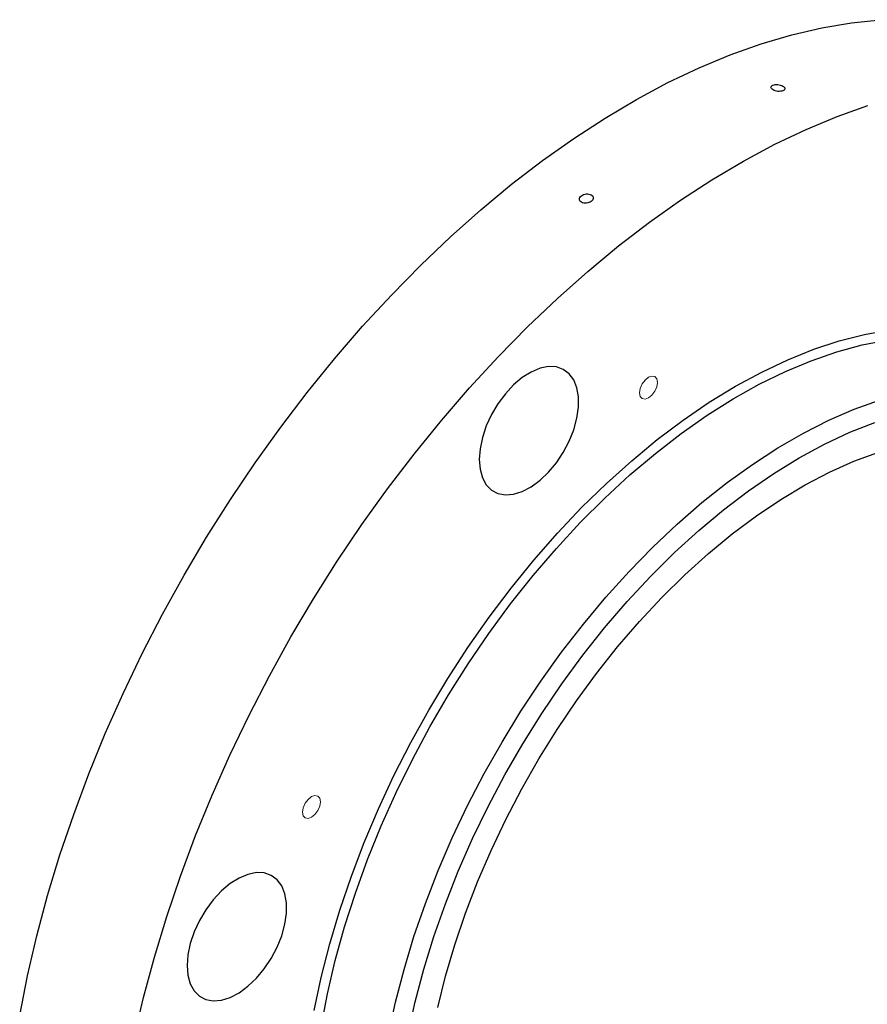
# Model space of a CAD drawing. Header units: inches. Extents: x 2.41 to 11.47, y 2.24 to 8.73.
# Tile 7 of 9: x 9.42 to 10.08, y 5.36 to 6.13. Entities that reach past the tile are written whole.
import ezdxf

# ---------------------------------------------------------------- set-up
doc = ezdxf.new("R2010")
doc.units = ezdxf.units.IN
doc.header["$MEASUREMENT"] = 0
doc.linetypes.add('HIDDEN', pattern=[0.075, 0.05, -0.025])

msp = doc.modelspace()

# ---------------------------------------------------------------- linework, layer by layer
at = {"color": 7, "linetype": 'Continuous', "lineweight": 25, "flags": 128}
for points in [[(9.42362, 5.3558), (9.4297, 5.38664), (9.43696, 5.41777), (9.44538, 5.44912), (9.45494, 5.4806), (9.46562, 5.51214), (9.47739, 5.54366), (9.49022, 5.57508), (9.50408, 5.60632), (9.51894, 5.6373), (9.53475, 5.66793), (9.55147, 5.69816), (9.56907, 5.72789), (9.5875, 5.75705), (9.60671, 5.78558), (9.62666, 5.81339), (9.64729, 5.84041), (9.66855, 5.86659), (9.69039, 5.89185), (9.71275, 5.91613), (9.73558, 5.93936), (9.75882, 5.96149), (9.78241, 5.98247), (9.80628, 6.00224), (9.83039, 6.02074), (9.85467, 6.03794), (9.87905, 6.05379), (9.90349, 6.06825), (9.9279, 6.08128), (9.95224, 6.09285), (9.97644, 6.10294), (10.00044, 6.1115), (10.02418, 6.11854), (10.0476, 6.12401), (10.07064, 6.12792), (10.09324, 6.13026)], [(9.51279, 5.33868), (9.52004, 5.36981), (9.52846, 5.40115), (9.53803, 5.43264), (9.54871, 5.46418), (9.56048, 5.4957), (9.57331, 5.52712), (9.58717, 5.55835), (9.60202, 5.58933), (9.61783, 5.61997), (9.63456, 5.65019), (9.65216, 5.67992), (9.67059, 5.70909), (9.6898, 5.73761), (9.70974, 5.76542), (9.73037, 5.79245), (9.75164, 5.81863), (9.77348, 5.84389), (9.79584, 5.86816), (9.81867, 5.8914), (9.8419, 5.91353), (9.86549, 5.93451), (9.88937, 5.95427), (9.91348, 5.97278), (9.93775, 5.98998), (9.96214, 6.00583), (9.98657, 6.02029), (10.01099, 6.03332), (10.03533, 6.04489), (10.05953, 6.05497), (10.08353, 6.06354)], [(9.65277, 5.35953), (9.65824, 5.38537), (9.66489, 5.41146), (9.6727, 5.43771), (9.68162, 5.46403), (9.69164, 5.49032), (9.70271, 5.51648), (9.71479, 5.54242), (9.72784, 5.56804), (9.74181, 5.59324), (9.75666, 5.61795), (9.77232, 5.64206), (9.78874, 5.6655), (9.80586, 5.68816), (9.82362, 5.70998), (9.84195, 5.73087), (9.86078, 5.75075), (9.88005, 5.76955), (9.89969, 5.78721), (9.91963, 5.80366), (9.93978, 5.81884), (9.96008, 5.83269), (9.98046, 5.84516), (10.00084, 5.85622), (10.02114, 5.86581), (10.0413, 5.8739), (10.06123, 5.88046), (10.08087, 5.88548), (10.10014, 5.88893)], [(9.65807, 5.34707), (9.66298, 5.37268), (9.66909, 5.39859), (9.67636, 5.42471), (9.68478, 5.45093), (9.69431, 5.47716), (9.70491, 5.5033), (9.71656, 5.52926), (9.7292, 5.55494), (9.74278, 5.58024), (9.75726, 5.60507), (9.77258, 5.62933), (9.78869, 5.65294), (9.80553, 5.67581), (9.82302, 5.69785), (9.84112, 5.71899), (9.85975, 5.73913), (9.87883, 5.75822), (9.89831, 5.77617), (9.9181, 5.79292), (9.93814, 5.8084), (9.95835, 5.82257), (9.97866, 5.83536), (9.99898, 5.84674), (10.01924, 5.85665), (10.03938, 5.86506), (10.0593, 5.87194), (10.07895, 5.87727), (10.09824, 5.88101)], [(9.78112, 5.78827), (9.78175, 5.78066), (9.78359, 5.77401), (9.7866, 5.76853), (9.79067, 5.76441), (9.79568, 5.76177), (9.80147, 5.7607), (9.80784, 5.76123), (9.8146, 5.76335), (9.82153, 5.76699), (9.8284, 5.77203), (9.83499, 5.77831), (9.8411, 5.78563), (9.84652, 5.79375), (9.85108, 5.80241), (9.85463, 5.81133), (9.85707, 5.82024), (9.85831, 5.82883), (9.85831, 5.83683), (9.85707, 5.844), (9.85463, 5.85008), (9.85108, 5.8549), (9.84652, 5.8583), (9.8411, 5.86016), (9.83499, 5.86043), (9.8284, 5.8591), (9.82153, 5.85621), (9.8146, 5.85185), (9.80784, 5.84617), (9.80147, 5.83934), (9.79568, 5.83159), (9.79067, 5.82316), (9.7866, 5.81434), (9.78359, 5.80539), (9.78175, 5.7966), (9.78112, 5.78827)], [(9.71055, 5.3409), (9.71599, 5.3661), (9.72259, 5.39155), (9.73034, 5.41715), (9.73919, 5.44281), (9.74913, 5.46841), (9.7601, 5.49387), (9.77208, 5.51909), (9.785, 5.54398), (9.79884, 5.56844), (9.81352, 5.59237), (9.829, 5.61569), (9.84522, 5.63831), (9.86211, 5.66014), (9.87961, 5.6811), (9.89766, 5.70111), (9.91619, 5.72009), (9.93512, 5.73798), (9.95439, 5.7547), (9.97392, 5.77019), (9.99364, 5.78439), (10.01347, 5.79725), (10.03334, 5.80872), (10.05317, 5.81876), (10.07289, 5.82732), (10.09242, 5.83438)], [(9.72576, 5.34144), (9.73127, 5.3665), (9.73795, 5.39179), (9.74579, 5.41722), (9.75474, 5.4427), (9.76479, 5.4681), (9.77588, 5.49335), (9.78797, 5.51833), (9.80102, 5.54296), (9.81497, 5.56712), (9.82977, 5.59073), (9.84536, 5.61369), (9.86168, 5.63592), (9.87866, 5.65732), (9.89624, 5.67781), (9.91435, 5.69731), (9.93291, 5.71575), (9.95186, 5.73304), (9.97111, 5.74913), (9.9906, 5.76394), (10.01024, 5.77743), (10.02996, 5.78953), (10.04968, 5.80019), (10.06932, 5.80939), (10.08881, 5.81707)], [(9.74882, 5.36196), (9.75487, 5.38627), (9.76207, 5.41074), (9.7704, 5.43528), (9.77981, 5.45979), (9.79028, 5.48415), (9.80175, 5.50828), (9.81417, 5.53207), (9.82751, 5.55541), (9.84169, 5.57822), (9.85666, 5.60039), (9.87236, 5.62183), (9.88872, 5.64245), (9.90567, 5.66217), (9.92314, 5.68091), (9.94107, 5.69857), (9.95936, 5.7151), (9.97795, 5.73042), (9.99676, 5.74447), (10.01571, 5.75718), (10.03471, 5.76851), (10.0537, 5.7784), (10.07259, 5.78683), (10.0913, 5.79374)], [(9.55391, 5.39472), (9.55453, 5.3871), (9.55637, 5.38045), (9.55938, 5.37498), (9.56345, 5.37085), (9.56847, 5.36821), (9.57425, 5.36714), (9.58063, 5.36768), (9.58739, 5.3698), (9.59431, 5.37343), (9.60118, 5.37848), (9.60777, 5.38476), (9.61388, 5.39207), (9.6193, 5.40019), (9.62386, 5.40886), (9.62742, 5.41778), (9.62985, 5.42668), (9.63109, 5.43527), (9.63109, 5.44328), (9.62985, 5.45044), (9.62742, 5.45653), (9.62386, 5.46135), (9.6193, 5.46475), (9.61388, 5.46661), (9.60777, 5.46688), (9.60118, 5.46555), (9.59431, 5.46265), (9.58739, 5.4583), (9.58063, 5.45261), (9.57425, 5.44579), (9.56847, 5.43804), (9.56345, 5.42961), (9.55938, 5.42078), (9.55637, 5.41183), (9.55453, 5.40305), (9.55391, 5.39472)]]:
    msp.add_lwpolyline(points, dxfattribs=at)
at = {"color": 7, "linetype": 'HIDDEN', "lineweight": 18, "flags": 128}
for points in [[(9.90582, 5.84009), (9.90635, 5.83732), (9.90785, 5.83558), (9.91011, 5.83514), (9.91278, 5.83607), (9.91544, 5.83822), (9.9177, 5.84127), (9.91921, 5.84474), (9.91974, 5.84813), (9.91921, 5.85089), (9.9177, 5.85263), (9.91544, 5.85307), (9.91278, 5.85214), (9.91011, 5.84999), (9.90785, 5.84695), (9.90635, 5.84347), (9.90582, 5.84009)], [(9.64363, 5.51393), (9.64416, 5.51116), (9.64567, 5.50943), (9.64793, 5.50899), (9.65059, 5.50991), (9.65325, 5.51206), (9.65551, 5.51511), (9.65702, 5.51859), (9.65755, 5.52197), (9.65702, 5.52474), (9.65551, 5.52647), (9.65325, 5.52691), (9.65059, 5.52599), (9.64793, 5.52384), (9.64567, 5.52079), (9.64416, 5.51731), (9.64363, 5.51393)]]:
    msp.add_lwpolyline(points, dxfattribs=at)
at = {"color": 7, "linetype": 'Continuous', "lineweight": 25}
for points in [[(10.00966, 6.07565), (10.01016, 6.07535), (10.01076, 6.07511), (10.01207, 6.07473), (10.01277, 6.0746), (10.01418, 6.07447), (10.01488, 6.07448), (10.01618, 6.07462), (10.01677, 6.07476), (10.01776, 6.07516), (10.01816, 6.07541), (10.01869, 6.07599), (10.01883, 6.07632), (10.01882, 6.07701), (10.01867, 6.07736), (10.01813, 6.07804), (10.01772, 6.07837), (10.01672, 6.07895), (10.01612, 6.0792), (10.01482, 6.07958), (10.01412, 6.07972), (10.01271, 6.07986), (10.01201, 6.07986), (10.01071, 6.07972), (10.01012, 6.07958), (10.00912, 6.07918), (10.00873, 6.07893), (10.00819, 6.07834), (10.00806, 6.07801), (10.00807, 6.07697), (10.00865, 6.07623), (10.00966, 6.07565)], [(9.86062, 5.98825), (9.86112, 5.98796), (9.86172, 5.98775), (9.86302, 5.9875), (9.86373, 5.98747), (9.86513, 5.9876), (9.86584, 5.98775), (9.86713, 5.98823), (9.86773, 5.98854), (9.86872, 5.98929), (9.86911, 5.98972), (9.86965, 5.99063), (9.86978, 5.99111), (9.86978, 5.99205), (9.86963, 5.9925), (9.86908, 5.99332), (9.86868, 5.99368), (9.86768, 5.99426), (9.86708, 5.99448), (9.86578, 5.99473), (9.86507, 5.99476), (9.86367, 5.99465), (9.86296, 5.9945), (9.86166, 5.99403), (9.86107, 5.99372), (9.86007, 5.99296), (9.85968, 5.99254), (9.85915, 5.99162), (9.85901, 5.99113), (9.85902, 5.98972), (9.8596, 5.98884), (9.86062, 5.98825)]]:
    msp.add_open_spline(points, degree=3, knots=[0, 0, 0, 0, 0.0625, 0.0625, 0.125, 0.125, 0.1875, 0.1875, 0.25, 0.25, 0.3125, 0.3125, 0.375, 0.375, 0.4375, 0.4375, 0.5, 0.5, 0.5625, 0.5625, 0.625, 0.625, 0.6875, 0.6875, 0.75, 0.75, 0.8125, 0.8125, 0.875, 0.875, 1, 1, 1, 1], dxfattribs=at)

doc.saveas('drawing.dxf')
